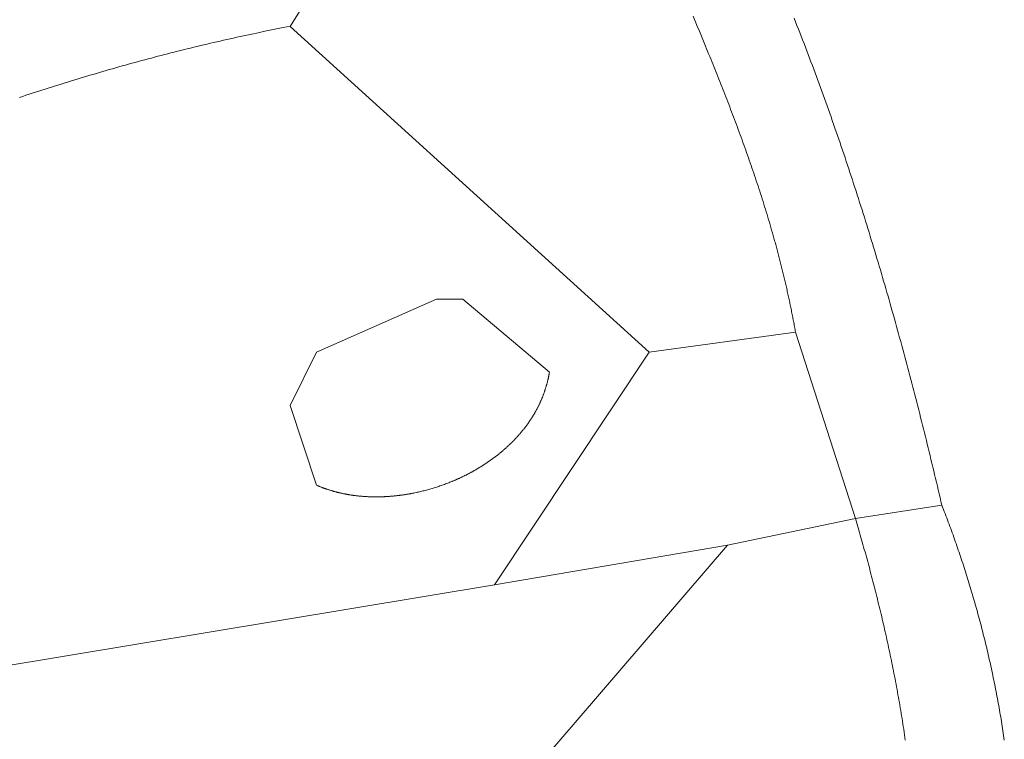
# Model space of a CAD drawing. Header units: millimetres. Extents: x -97041 to 284557, y -33528 to 335809.
# Tile 30 of 37: x 231253 to 274742, y 29266 to 61053. Entities that reach past the tile are written whole.
import ezdxf

# ---------------------------------------------------------------- set-up
doc = ezdxf.new("R2010")
doc.units = ezdxf.units.MM
doc.layers.add('GREEN', color=3, linetype='Continuous', lineweight=18)
doc.layers.add('POOL', color=4, linetype='Continuous', lineweight=18)

msp = doc.modelspace()

# ---------------------------------------------------------------- linework, layer by layer
at = {"layer": 'GREEN'}
for points in [[(252887.557, 76329.302), (243192.933, 60759.148)], [(265519.947, 47245.429), (265509.172, 47306.321), (265498.307, 47367.166), (265487.352, 47427.964), (265476.307, 47488.717), (265465.173, 47549.424), (265453.95, 47610.084), (265442.638, 47670.699), (265431.238, 47731.269), (265419.75, 47791.794), (265408.174, 47852.273), (265396.511, 47912.708), (265384.761, 47973.098), (265372.925, 48033.444), (265361.001, 48093.746), (265348.992, 48154.004), (265336.898, 48214.218), (265324.717, 48274.389), (265312.452, 48334.516), (265300.102, 48394.6), (265287.668, 48454.641), (265275.15, 48514.64), (265262.547, 48574.596), (265249.862, 48634.51), (265237.093, 48694.381), (265224.242, 48754.211), (265211.308, 48813.999), (265198.292, 48873.746), (265185.195, 48933.451), (265172.016, 48993.115), (265158.755, 49052.739), (265145.414, 49112.322), (265131.993, 49171.864), (265118.491, 49231.366), (265104.91, 49290.828), (265091.249, 49350.25), (265077.509, 49409.633), (265063.69, 49468.976), (265049.793, 49528.28), (265035.818, 49587.545), (265021.764, 49646.772), (265007.633, 49705.959), (264993.425, 49765.108), (264979.141, 49824.22), (264964.779, 49883.293), (264950.342, 49942.328), (264935.828, 50001.326), (264921.239, 50060.286), (264906.575, 50119.21), (264891.836, 50178.096), (264877.022, 50236.946), (264862.134, 50295.759), (264847.172, 50354.536), (264832.137, 50413.276), (264817.028, 50471.981), (264801.847, 50530.65), (264786.592, 50589.284), (264771.266, 50647.882), (264755.868, 50706.445), (264740.398, 50764.973), (264724.856, 50823.467), (264709.244, 50881.926), (264693.561, 50940.351), (264677.808, 50998.742), (264661.985, 51057.099), (264646.092, 51115.422), (264630.13, 51173.712), (264614.099, 51231.969), (264597.999, 51290.192), (264565.594, 51406.541), (264532.919, 51522.761), (264499.976, 51638.852), (264466.768, 51754.817), (264433.296, 51870.657), (264399.564, 51986.375), (264365.575, 52101.97), (264331.33, 52217.446), (264296.833, 52332.804), (264262.087, 52448.046), (264227.093, 52563.173), (264191.855, 52678.186), (264156.375, 52793.088), (264120.655, 52907.88), (264084.699, 53022.564), (264048.509, 53137.142), (264012.087, 53251.614), (263975.436, 53365.983), (263938.56, 53480.251), (263901.46, 53594.418), (263864.138, 53708.487), (263826.599, 53822.46), (263788.844, 53936.337), (263750.875, 54050.121), (263712.697, 54163.813), (263674.31, 54277.416), (263635.718, 54390.929), (263596.924, 54504.356), (263557.929, 54617.698), (263518.737, 54730.956), (263479.351, 54844.132), (263439.772, 54957.228), (263400.004, 55070.246), (263360.049, 55183.187), (263319.909, 55296.052), (263279.588, 55408.844), (263239.088, 55521.563), (263198.412, 55634.213), (263157.562, 55746.793), (263116.54, 55859.307), (263075.35, 55971.755), (263033.995, 56084.139), (262992.475, 56196.462), (262950.796, 56308.724), (262908.958, 56420.927), (262866.965, 56533.073), (262824.818, 56645.163), (262782.522, 56757.2), (262740.078, 56869.184), (262697.489, 56981.118), (262654.758, 57093.002), (262611.887, 57204.84), (262568.879, 57316.632), (262525.737, 57428.38), (262482.462, 57540.085), (262439.059, 57651.75), (262395.528, 57763.376), (262351.874, 57874.964), (262308.099, 57986.517), (262264.204, 58098.036), (262220.194, 58209.522), (262176.07, 58320.977), (262131.835, 58432.403), (262087.492, 58543.802), (262043.043, 58655.175), (261998.491, 58766.523), (261953.839, 58877.849), (261909.089, 58989.154), (261864.244, 59100.44), (261819.306, 59211.708), (261774.278, 59322.961), (261729.163, 59434.198), (261683.964, 59545.424), (261638.682, 59656.638), (261593.321, 59767.842), (261547.883, 59879.039), (261456.786, 60101.417), (261365.415, 60323.783), (261273.788, 60546.151), (261181.927, 60768.534), (261089.853, 60990.945), (260997.587, 61213.398)], [(265455.999, 61122.857), (265519.524, 60962.581), (265582.807, 60802.192), (265645.849, 60641.689), (265708.652, 60481.075), (265771.215, 60320.349), (265833.54, 60159.513), (265895.628, 59998.567), (265957.479, 59837.512), (266019.094, 59676.349), (266080.474, 59515.078), (266141.619, 59353.701), (266202.532, 59192.218), (266263.212, 59030.629), (266323.66, 58868.936), (266383.877, 58707.139), (266443.865, 58545.239), (266503.623, 58383.237), (266563.152, 58221.134), (266622.454, 58058.93), (266681.53, 57896.626), (266740.379, 57734.224), (266799.003, 57571.722), (266857.403, 57409.123), (266915.579, 57246.428), (266973.533, 57083.636), (267031.265, 56920.749), (267088.776, 56757.767), (267146.066, 56594.692), (267203.138, 56431.524), (267259.991, 56268.263), (267316.626, 56104.911), (267373.044, 55941.468), (267429.246, 55777.935), (267485.233, 55614.313), (267541.005, 55450.603), (267596.564, 55286.805), (267651.91, 55122.919), (267707.044, 54958.948), (267761.967, 54794.892), (267816.68, 54630.75), (267871.183, 54466.525), (267925.478, 54302.217), (267979.564, 54137.827), (268033.444, 53973.355), (268087.118, 53808.802), (268140.586, 53644.169), (268193.849, 53479.456), (268246.909, 53314.666), (268299.766, 53149.797), (268352.421, 52984.851), (268404.875, 52819.83), (268457.128, 52654.732), (268509.182, 52489.56), (268561.037, 52324.314), (268612.694, 52158.995), (268664.153, 51993.604), (268715.417, 51828.14), (268766.485, 51662.606), (268817.358, 51497.002), (268868.038, 51331.328), (268918.524, 51165.586), (268968.818, 50999.776), (269018.921, 50833.899), (269068.834, 50667.955), (269118.556, 50501.946), (269168.09, 50335.872), (269217.436, 50169.734), (269266.594, 50003.533), (269315.566, 49837.269), (269364.353, 49670.944), (269412.954, 49504.557), (269461.372, 49338.111), (269509.607, 49171.604), (269557.659, 49005.039), (269605.53, 48838.417), (269653.22, 48671.737), (269700.73, 48505), (269748.061, 48338.208), (269795.214, 48171.361), (269842.19, 48004.46), (269888.989, 47837.505), (269935.613, 47670.498), (269982.061, 47503.439), (270028.336, 47336.329), (270074.437, 47169.169), (270120.366, 47001.959), (270166.123, 46834.701), (270211.709, 46667.394), (270257.126, 46500.04), (270302.373, 46332.639), (270347.452, 46165.193), (270392.364, 45997.702), (270437.109, 45830.167), (270481.688, 45662.588), (270526.102, 45494.966), (270570.351, 45327.303), (270614.438, 45159.598), (270658.362, 44991.853), (270702.124, 44824.068), (270745.725, 44656.245), (270789.166, 44488.383), (270832.448, 44320.484), (270875.572, 44152.548), (270918.538, 43984.577), (270961.347, 43816.57), (271004, 43648.53), (271046.498, 43480.455), (271088.842, 43312.348), (271131.032, 43144.209), (271173.07, 42976.038), (271214.955, 42807.837), (271256.69, 42639.607), (271298.275, 42471.347), (271339.71, 42303.059), (271380.996, 42134.744), (271422.135, 41966.402), (271463.127, 41798.034), (271503.973, 41629.641), (271544.674, 41461.224), (271585.23, 41292.783), (271625.643, 41124.319), (271665.913, 40955.833), (271706.04, 40787.325), (271746.027, 40618.797), (271785.874, 40450.249), (271825.581, 40281.683), (271865.149, 40113.097), (271904.579, 39944.495), (271943.873, 39775.875), (271983.03, 39607.24)], [(243192.933, 60759.148), (243045.136, 60730.717), (242897.442, 60702.039), (242749.849, 60673.115), (242602.359, 60643.945), (242454.969, 60614.53), (242307.682, 60584.871), (242160.494, 60554.968), (242013.408, 60524.822), (241866.422, 60494.434), (241719.536, 60463.804), (241572.75, 60432.933), (241426.064, 60401.821), (241279.477, 60370.47), (241132.988, 60338.88), (240986.599, 60307.052), (240840.308, 60274.985), (240694.115, 60242.682), (240548.02, 60210.142), (240402.023, 60177.367), (240256.123, 60144.356), (240110.321, 60111.111), (239964.615, 60077.633), (239819.006, 60043.921), (239673.492, 60009.976), (239528.075, 59975.8), (239382.754, 59941.393), (239237.528, 59906.756), (239092.398, 59871.888), (238947.362, 59836.792), (238802.421, 59801.466), (238657.574, 59765.914), (238512.821, 59730.134), (238368.163, 59694.127), (238223.597, 59657.895), (238079.125, 59621.437), (237934.746, 59584.755), (237790.46, 59547.849), (237646.266, 59510.72), (237502.164, 59473.368), (237358.155, 59435.795), (237214.236, 59398), (237070.41, 59359.985), (236926.674, 59321.75), (236783.029, 59283.296), (236639.475, 59244.623), (236496.011, 59205.732), (236352.636, 59166.624), (236209.352, 59127.299), (236066.157, 59087.758), (235923.051, 59048.003), (235780.034, 59008.032), (235637.106, 58967.848), (235494.266, 58927.45), (235351.514, 58886.84), (235208.85, 58846.018), (235066.273, 58804.984), (234923.784, 58763.74), (234781.382, 58722.286), (234639.066, 58680.622), (234496.837, 58638.75), (234354.694, 58596.67), (234212.637, 58554.382), (234070.665, 58511.888), (233928.779, 58469.188), (233786.978, 58426.283), (233645.261, 58383.172), (233503.629, 58339.858), (233362.082, 58296.341), (233220.618, 58252.62), (233079.238, 58208.698), (232937.942, 58164.574), (232796.728, 58120.25), (232655.598, 58075.725), (232514.55, 58031.001), (232373.584, 57986.079), (232232.7, 57940.958), (232091.898, 57895.64), (231951.178, 57850.125), (231810.539, 57804.414), (231669.981, 57758.507), (231529.503, 57712.406), (231389.106, 57666.111), (231248.79, 57619.622)], [(259056.864, 46364.099), (243192.933, 60759.148)], [(265519.947, 47245.429), (259056.864, 46364.099)], [(268163.935, 39019.687), (265519.947, 47245.429)], [(252226.56, 36081.922), (259056.864, 46364.099)], [(271983.03, 39607.24), (268163.935, 39019.687)], [(271983.03, 39607.24), (272019.405, 39514.401), (272055.611, 39421.408), (272091.646, 39328.262), (272127.51, 39234.965), (272163.202, 39141.517), (272198.721, 39047.92), (272234.066, 38954.174), (272269.238, 38860.281), (272304.235, 38766.242), (272339.056, 38672.057), (272373.701, 38577.729), (272408.169, 38483.257), (272442.459, 38388.644), (272476.571, 38293.89), (272510.504, 38198.997), (272544.257, 38103.965), (272577.83, 38008.795), (272611.221, 37913.489), (272644.431, 37818.048), (272677.458, 37722.473), (272710.302, 37626.764), (272742.961, 37530.924), (272775.436, 37434.952), (272807.725, 37338.851), (272839.829, 37242.621), (272871.745, 37146.263), (272903.474, 37049.779), (272935.014, 36953.17), (272966.366, 36856.436), (272997.528, 36759.579), (273028.499, 36662.6), (273059.279, 36565.499), (273089.868, 36468.279), (273120.264, 36370.94), (273150.467, 36273.483), (273180.475, 36175.909), (273210.289, 36078.22), (273239.908, 35980.416), (273269.331, 35882.498), (273298.557, 35784.469), (273327.585, 35686.328), (273356.415, 35588.077), (273385.047, 35489.717), (273413.479, 35391.249), (273441.71, 35292.674), (273469.74, 35193.994), (273497.569, 35095.208), (273525.195, 34996.319), (273552.618, 34897.328), (273579.837, 34798.235), (273606.852, 34699.042), (273633.661, 34599.75), (273660.265, 34500.36), (273686.661, 34400.872), (273712.851, 34301.289), (273738.832, 34201.611), (273764.604, 34101.839), (273790.167, 34001.974), (273815.52, 33902.018), (273840.661, 33801.971), (273865.591, 33701.835), (273890.309, 33601.611), (273914.814, 33501.299), (273939.104, 33400.901), (273963.181, 33300.419), (273987.042, 33199.852), (274010.687, 33099.203), (274034.116, 32998.472), (274057.327, 32897.66), (274080.32, 32796.769), (274103.095, 32695.799), (274125.65, 32594.752), (274147.985, 32493.628), (274170.099, 32392.43), (274191.992, 32291.157), (274213.662, 32189.812), (274235.109, 32088.394), (274256.333, 31986.906), (274277.332, 31885.348), (274298.106, 31783.721), (274318.654, 31682.027), (274338.976, 31580.266), (274359.071, 31478.44), (274378.937, 31376.55), (274398.575, 31274.597), (274417.984, 31172.582), (274437.162, 31070.505), (274456.11, 30968.369), (274474.826, 30866.174), (274493.311, 30763.921), (274511.562, 30661.612), (274529.579, 30559.247), (274547.363, 30456.828), (274564.911, 30354.355), (274582.224, 30251.83), (274599.3, 30149.255), (274616.139, 30046.629), (274632.74, 29943.954), (274649.102, 29841.231), (274665.226, 29738.461), (274681.109, 29635.646), (274696.752, 29532.786), (274712.153, 29429.883), (274727.312, 29326.938), (274742.228, 29223.951)], [(268163.935, 39019.687), (262508.738, 37844.581)], [(270370.338, 29232.824), (270353.144, 29351.413), (270335.698, 29469.925), (270318.002, 29588.358), (270300.06, 29706.708), (270281.871, 29824.974), (270263.44, 29943.154), (270244.768, 30061.245), (270225.857, 30179.244), (270206.71, 30297.15), (270187.328, 30414.961), (270167.714, 30532.674), (270147.871, 30650.286), (270127.799, 30767.796), (270107.502, 30885.201), (270086.981, 31002.499), (270066.239, 31119.688), (270045.278, 31236.766), (270024.1, 31353.729), (270002.708, 31470.577), (269981.103, 31587.306), (269959.287, 31703.915), (269937.264, 31820.4), (269915.035, 31936.761), (269892.601, 32052.994), (269869.967, 32169.097), (269847.133, 32285.069), (269824.101, 32400.906), (269800.875, 32516.607), (269777.456, 32632.169), (269753.846, 32747.59), (269730.047, 32862.867), (269706.063, 32978), (269681.894, 33092.984), (269657.543, 33207.818), (269633.013, 33322.5), (269608.305, 33437.027), (269583.422, 33551.397), (269558.365, 33665.608), (269533.137, 33779.657), (269507.741, 33893.543), (269482.178, 34007.263), (269456.451, 34120.815), (269430.561, 34234.196), (269404.511, 34347.404), (269378.304, 34460.437), (269351.94, 34573.293), (269325.424, 34685.969), (269298.755, 34798.463), (269271.938, 34910.773), (269244.974, 35022.897), (269217.864, 35134.832), (269190.613, 35246.576), (269163.221, 35358.127), (269135.69, 35469.482), (269108.024, 35580.64), (269080.224, 35691.598), (269052.292, 35802.353), (269024.23, 35912.904), (268996.041, 36023.248), (268967.727, 36133.382), (268939.291, 36243.306), (268910.733, 36353.015), (268882.057, 36462.509), (268853.264, 36571.785), (268824.357, 36680.84), (268795.339, 36789.673), (268766.21, 36898.28), (268736.974, 37006.66), (268707.632, 37114.811), (268678.187, 37222.73), (268648.641, 37330.415), (268618.996, 37437.863), (268589.254, 37545.073), (268559.418, 37652.042), (268529.489, 37758.768), (268499.47, 37865.248), (268469.363, 37971.481), (268439.17, 38077.464), (268408.894, 38183.194), (268378.536, 38288.671), (268348.099, 38393.89), (268317.585, 38498.85), (268286.996, 38603.549), (268256.335, 38707.985), (268225.603, 38812.154), (268194.802, 38916.056), (268163.935, 39019.687)], [(262508.738, 37844.581), (252226.56, 36081.922)], [(262508.738, 37844.581), (253181.334, 26974.85)], [(252226.56, 36081.922), (223803.684, 31381.498)]]:
    msp.add_lwpolyline(points, dxfattribs=at)
at = {"layer": 'POOL'}
msp.add_lwpolyline([(243192.933, 44013.887), (244368.039, 40488.569), (244389.73, 40479.122), (244411.472, 40469.766), (244433.262, 40460.501), (244455.103, 40451.327), (244476.992, 40442.243), (244498.93, 40433.25), (244520.916, 40424.347), (244542.951, 40415.535), (244565.032, 40406.814), (244587.162, 40398.182), (244609.338, 40389.641), (244631.561, 40381.189), (244653.83, 40372.828), (244676.146, 40364.556), (244698.507, 40356.375), (244720.913, 40348.282), (244743.365, 40340.28), (244765.861, 40332.367), (244788.401, 40324.543), (244810.986, 40316.809), (244833.614, 40309.164), (244856.285, 40301.608), (244879, 40294.141), (244901.757, 40286.763), (244924.557, 40279.474), (244947.399, 40272.274), (244970.282, 40265.162), (244993.207, 40258.139), (245016.173, 40251.204), (245039.179, 40244.357), (245062.226, 40237.599), (245085.313, 40230.929), (245108.44, 40224.348), (245131.606, 40217.854), (245154.811, 40211.448), (245178.055, 40205.13), (245201.338, 40198.9), (245224.658, 40192.757), (245248.016, 40186.702), (245271.412, 40180.734), (245294.844, 40174.854), (245318.314, 40169.061), (245341.82, 40163.355), (245365.361, 40157.736), (245388.939, 40152.204), (245412.552, 40146.759), (245436.2, 40141.401), (245459.883, 40136.129), (245483.6, 40130.944), (245507.352, 40125.846), (245531.137, 40120.834), (245554.956, 40115.908), (245578.807, 40111.069), (245602.692, 40106.315), (245626.609, 40101.648), (245650.558, 40097.067), (245674.539, 40092.571), (245698.551, 40088.162), (245722.594, 40083.838), (245746.669, 40079.599), (245770.773, 40075.446), (245794.908, 40071.379), (245819.073, 40067.397), (245843.267, 40063.5), (245867.49, 40059.688), (245891.742, 40055.961), (245916.022, 40052.319), (245940.331, 40048.762), (245964.667, 40045.289), (245989.031, 40041.902), (246013.422, 40038.598), (246037.84, 40035.38), (246062.284, 40032.245), (246086.754, 40029.195), (246111.251, 40026.23), (246135.772, 40023.348), (246160.319, 40020.55), (246184.891, 40017.836), (246209.487, 40015.206), (246234.108, 40012.66), (246258.752, 40010.197), (246283.419, 40007.818), (246308.11, 40005.522), (246332.824, 40003.31), (246357.56, 40001.181), (246382.319, 39999.135), (246407.099, 39997.172), (246431.901, 39995.292), (246456.724, 39993.495), (246481.567, 39991.78), (246506.432, 39990.149), (246531.316, 39988.6), (246556.221, 39987.133), (246581.145, 39985.749), (246606.088, 39984.448), (246631.05, 39983.228), (246656.03, 39982.091), (246681.029, 39981.035), (246706.045, 39980.062), (246731.08, 39979.171), (246756.131, 39978.361), (246781.199, 39977.633), (246806.284, 39976.986), (246831.385, 39976.421), (246856.502, 39975.938), (246881.634, 39975.535), (246906.782, 39975.214), (246931.944, 39974.974), (246957.121, 39974.815), (246982.313, 39974.737), (247007.518, 39974.74), (247032.737, 39974.823), (247057.969, 39974.988), (247083.214, 39975.232), (247108.471, 39975.557), (247133.741, 39975.963), (247159.023, 39976.449), (247184.316, 39977.015), (247209.621, 39977.661), (247234.936, 39978.387), (247260.262, 39979.193), (247285.598, 39980.079), (247310.945, 39981.044), (247336.3, 39982.089), (247361.665, 39983.214), (247387.039, 39984.418), (247412.422, 39985.701), (247437.813, 39987.064), (247463.212, 39988.506), (247488.618, 39990.027), (247514.032, 39991.627), (247539.452, 39993.305), (247564.88, 39995.063), (247590.313, 39996.899), (247615.753, 39998.814), (247641.198, 40000.807), (247666.648, 40002.879), (247692.104, 40005.029), (247717.564, 40007.257), (247743.028, 40009.564), (247768.496, 40011.948), (247793.968, 40014.41), (247819.443, 40016.951), (247844.922, 40019.569), (247870.402, 40022.264), (247895.886, 40025.037), (247921.371, 40027.888), (247946.857, 40030.816), (247972.346, 40033.822), (247997.835, 40036.904), (248023.324, 40040.064), (248048.814, 40043.301), (248074.304, 40046.614), (248099.794, 40050.005), (248125.283, 40053.472), (248150.771, 40057.016), (248176.258, 40060.636), (248201.743, 40064.333), (248227.226, 40068.106), (248252.707, 40071.956), (248278.185, 40075.881), (248303.66, 40079.883), (248329.132, 40083.961), (248354.6, 40088.114), (248380.064, 40092.344), (248405.524, 40096.649), (248430.979, 40101.03), (248456.429, 40105.486), (248481.874, 40110.018), (248507.313, 40114.625), (248532.747, 40119.307), (248558.174, 40124.065), (248609.008, 40133.804), (248659.812, 40143.844), (248710.585, 40154.182), (248761.324, 40164.818), (248812.025, 40175.752), (248862.686, 40186.982), (248913.305, 40198.508), (248963.88, 40210.328), (249014.406, 40222.443), (249064.882, 40234.852), (249115.305, 40247.553), (249165.672, 40260.547), (249215.981, 40273.831), (249266.229, 40287.407), (249316.414, 40301.272), (249366.532, 40315.426), (249416.582, 40329.868), (249466.559, 40344.598), (249516.463, 40359.615), (249566.29, 40374.918), (249616.037, 40390.506), (249665.702, 40406.379), (249715.283, 40422.536), (249764.776, 40438.976), (249814.179, 40455.698), (249863.489, 40472.701), (249912.704, 40489.986), (249961.82, 40507.551), (250010.836, 40525.395), (250059.749, 40543.518), (250108.556, 40561.918), (250157.254, 40580.596), (250205.841, 40599.55), (250254.314, 40618.78), (250302.67, 40638.285), (250350.907, 40658.064), (250399.022, 40678.116), (250447.013, 40698.441), (250470.961, 40708.705), (250494.877, 40719.038), (250518.76, 40729.438), (250542.61, 40739.906), (250566.428, 40750.442), (250590.212, 40761.045), (250613.962, 40771.715), (250637.678, 40782.453), (250661.36, 40793.258), (250685.006, 40804.13), (250708.618, 40815.069), (250732.194, 40826.075), (250755.735, 40837.148), (250779.239, 40848.288), (250802.707, 40859.495), (250826.139, 40870.768), (250849.533, 40882.107), (250872.889, 40893.513), (250896.208, 40904.985), (250919.489, 40916.524), (250942.732, 40928.129), (250965.935, 40939.799), (250989.1, 40951.536), (251012.225, 40963.338), (251035.311, 40975.206), (251058.356, 40987.14), (251081.361, 40999.139), (251104.326, 41011.204), (251127.249, 41023.334), (251150.131, 41035.53), (251172.971, 41047.791), (251195.769, 41060.116), (251218.525, 41072.507), (251241.238, 41084.963), (251263.908, 41097.483), (251286.534, 41110.068), (251309.117, 41122.718), (251331.656, 41135.433), (251354.15, 41148.211), (251376.6, 41161.055), (251399.005, 41173.962), (251421.364, 41186.934), (251443.677, 41199.969), (251465.945, 41213.069), (251488.166, 41226.232), (251510.341, 41239.46), (251532.468, 41252.751), (251554.548, 41266.105), (251576.581, 41279.524), (251598.565, 41293.005), (251620.501, 41306.55), (251642.389, 41320.158), (251664.227, 41333.829), (251686.016, 41347.564), (251707.756, 41361.361), (251729.445, 41375.221), (251751.084, 41389.144), (251772.673, 41403.129), (251794.21, 41417.178), (251815.696, 41431.288), (251837.131, 41445.461), (251858.513, 41459.696), (251879.843, 41473.994), (251901.121, 41488.354), (251922.345, 41502.775), (251943.516, 41517.259), (251964.634, 41531.804), (251985.697, 41546.411), (252006.707, 41561.08), (252027.661, 41575.811), (252048.561, 41590.602), (252069.405, 41605.456), (252090.194, 41620.37), (252110.927, 41635.346), (252131.603, 41650.383), (252152.223, 41665.48), (252172.786, 41680.639), (252193.291, 41695.858), (252213.739, 41711.139), (252234.129, 41726.479), (252254.461, 41741.881), (252274.734, 41757.343), (252294.948, 41772.865), (252315.103, 41788.447), (252335.199, 41804.09), (252355.234, 41819.792), (252375.209, 41835.555), (252395.124, 41851.377), (252414.977, 41867.26), (252434.769, 41883.202), (252454.5, 41899.203), (252474.169, 41915.264), (252493.776, 41931.385), (252513.32, 41947.564), (252532.801, 41963.803), (252552.218, 41980.102), (252571.573, 41996.459), (252590.863, 42012.875), (252610.089, 42029.35), (252629.251, 42045.884), (252648.347, 42062.476), (252667.379, 42079.127), (252686.344, 42095.837), (252705.244, 42112.605), (252724.078, 42129.431), (252742.845, 42146.315), (252761.545, 42163.258), (252780.178, 42180.258), (252798.744, 42197.317), (252817.241, 42214.433), (252835.671, 42231.607), (252854.032, 42248.839), (252872.324, 42266.128), (252890.546, 42283.474), (252908.7, 42300.878), (252926.783, 42318.34), (252944.796, 42335.858), (252962.739, 42353.434), (252980.611, 42371.066), (252998.411, 42388.756), (253016.14, 42406.502), (253033.797, 42424.305), (253051.382, 42442.165), (253068.895, 42460.081), (253086.334, 42478.054), (253103.701, 42496.082), (253120.994, 42514.168), (253138.213, 42532.309), (253155.358, 42550.506), (253172.428, 42568.76), (253189.424, 42587.069), (253206.344, 42605.434), (253223.189, 42623.855), (253239.958, 42642.331), (253256.651, 42660.863), (253273.268, 42679.45), (253289.807, 42698.093), (253306.27, 42716.79), (253322.655, 42735.543), (253338.962, 42754.351), (253355.191, 42773.214), (253371.342, 42792.132), (253387.413, 42811.104), (253403.406, 42830.131), (253419.319, 42849.213), (253435.153, 42868.349), (253450.906, 42887.54), (253466.579, 42906.785), (253482.17, 42926.084), (253497.681, 42945.437), (253513.111, 42964.844), (253528.458, 42984.305), (253543.724, 43003.82), (253558.907, 43023.389), (253574.007, 43043.011), (253589.024, 43062.687), (253603.958, 43082.416), (253618.808, 43102.199), (253633.573, 43122.035), (253648.255, 43141.924), (253662.851, 43161.867), (253677.363, 43181.862), (253691.789, 43201.91), (253706.129, 43222.011), (253720.383, 43242.164), (253734.551, 43262.371), (253748.632, 43282.629), (253762.626, 43302.941), (253776.533, 43323.304), (253790.352, 43343.72), (253804.082, 43364.188), (253817.725, 43384.708), (253831.278, 43405.28), (253844.743, 43425.904), (253858.118, 43446.579), (253871.403, 43467.306), (253884.598, 43488.085), (253897.703, 43508.916), (253910.717, 43529.797), (253923.64, 43550.731), (253936.472, 43571.715), (253949.212, 43592.75), (253961.86, 43613.837), (253974.416, 43634.974), (253986.878, 43656.162), (253999.248, 43677.402), (254011.525, 43698.691), (254023.707, 43720.031), (254035.796, 43741.422), (254047.79, 43762.863), (254059.69, 43784.355), (254071.495, 43805.896), (254083.204, 43827.488), (254094.817, 43849.13), (254106.335, 43870.821), (254117.756, 43892.563), (254129.08, 43914.354), (254140.308, 43936.195), (254151.438, 43958.085), (254162.47, 43980.025), (254173.405, 44002.014), (254184.241, 44024.053), (254194.978, 44046.14), (254205.616, 44068.277), (254216.155, 44090.463), (254226.595, 44112.697), (254236.934, 44134.98), (254247.173, 44157.313), (254257.311, 44179.693), (254267.349, 44202.122), (254277.285, 44224.6), (254287.119, 44247.126), (254296.852, 44269.7), (254306.482, 44292.323), (254316.009, 44314.993), (254325.434, 44337.711), (254334.755, 44360.478), (254343.972, 44383.292), (254353.086, 44406.153), (254362.095, 44429.062), (254371, 44452.019), (254379.799, 44475.023), (254388.494, 44498.075), (254397.083, 44521.174), (254405.565, 44544.319), (254413.942, 44567.512), (254422.212, 44590.752), (254430.375, 44614.039), (254438.43, 44637.372), (254446.378, 44660.752), (254454.218, 44684.179), (254461.95, 44707.652), (254469.573, 44731.171), (254477.087, 44754.737), (254484.492, 44778.349), (254491.788, 44802.007), (254498.973, 44825.711), (254506.048, 44849.461), (254513.013, 44873.257), (254519.867, 44897.098), (254526.609, 44920.985), (254533.24, 44944.918), (254539.759, 44968.896), (254546.166, 44992.92), (254552.46, 45016.988), (254558.641, 45041.102), (254564.709, 45065.261), (254570.663, 45089.465), (254576.503, 45113.714), (254582.23, 45138.008), (254587.841, 45162.346), (254593.338, 45186.729), (254598.72, 45211.156), (254603.986, 45235.628), (254609.136, 45260.144), (254614.169, 45284.705), (254619.087, 45309.31), (254623.887, 45333.958), (254628.57, 45358.651), (254633.136, 45383.387), (254637.584, 45408.167), (254641.913, 45432.991), (254646.124, 45457.859), (254650.216, 45482.77), (250831.122, 48714.311), (249656.016, 48714.311), (244368.039, 46364.099)], close=True, dxfattribs=at)

doc.saveas('drawing.dxf')
